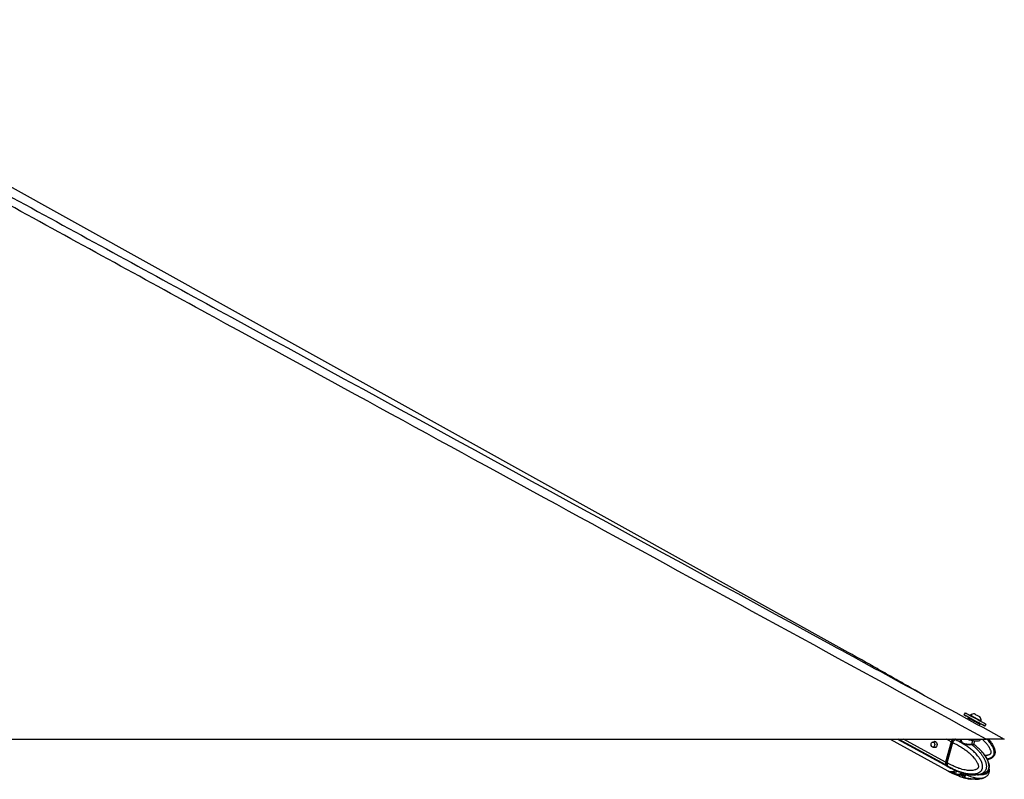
# Model space of a CAD drawing. Header units: millimetres. Extents: x 20 to 22981, y 40 to 19992.
# Tile 157 of 158: x 21432 to 22981, y 6549 to 7745. Entities that reach past the tile are written whole.
import ezdxf

# ---------------------------------------------------------------- set-up
doc = ezdxf.new("R2010")
doc.units = ezdxf.units.MM
doc.header["$LTSCALE"] = 2

msp = doc.modelspace()

# ---------------------------------------------------------------- linework, layer by layer
at = {"color": 7, "linetype": 'Continuous', "lineweight": 25}
for p, q in [((22735.7, 6748.91), (20944.36, 7744.8)), ((22737.61, 6747.85), (22735.7, 6748.91)), ((22854.24, 6681.79), (22855.26, 6681.24)), ((22855.26, 6681.24), (22855.21, 6681.26)), ((22919.43, 6654.01), (22917.76, 6650.93)), ((22924.58, 6646.09), (22923.45, 6644.01)), ((22929.45, 6644.58), (22925.93, 6646.49)), ((22927.97, 6650.24), (22927.61, 6649.59)), ((22942.74, 6647.6), (22942.75, 6647.6)), ((22942.63, 6637.42), (22939.11, 6639.33)), ((22941.88, 6633.95), (22943.03, 6636.06)), ((22944.31, 6640.51), (22944.66, 6641.16)), ((22944.63, 6641.18), (22944.66, 6641.16)), ((22950.8, 6632.98), (22952.47, 6636.06)), ((20412.57, 6612.47), (22952.47, 6612.47)), ((22801.59, 6612.47), (22892.32, 6562.64)), ((22813.39, 6612.47), (22892.35, 6569.31)), ((22874.03, 6607.89), (22868.97, 6607.89)), ((22868.97, 6599.89), (22874.03, 6599.89)), ((22873.39, 6599.32), (22872.61, 6599.89)), ((22873.24, 6607.96), (22873.46, 6608.21)), ((22873.79, 6599.79), (22873.55, 6599.89)), ((22897.64, 6608.38), (22888.88, 6576.34)), ((22898.05, 6608.23), (22889.29, 6576.19)), ((22889.44, 6576.03), (22898.2, 6608.07)), ((22891.52, 6574.9), (22900.27, 6606.93)), ((22898.2, 6608.07), (22900.28, 6606.93)), ((22900.28, 6606.93), (22900.27, 6606.93)), ((22903.36, 6611.54), (22903.23, 6611.59)), ((22913.64, 6612.47), (22913.41, 6611.63)), ((22913.54, 6611.59), (22913.46, 6611.4)), ((22926.03, 6603.54), (22926.96, 6603.82)), ((22926.9, 6603.58), (22926.74, 6603.75)), ((22932.89, 6604.34), (22933.37, 6604.01)), ((22933.29, 6604.73), (22934.73, 6609.98)), ((22938.51, 6599.83), (22938.29, 6600.02)), ((22943.78, 6611.63), (22944.01, 6612.47)), ((22891.52, 6574.89), (22889.44, 6576.03)), ((22889.98, 6571.45), (22891.96, 6570.37)), ((22891.52, 6574.9), (22891.52, 6574.89)), ((22891.96, 6570.37), (22892.09, 6570.29)), ((22892.83, 6569.05), (22894.99, 6567.86)), ((22892.8, 6562.37), (22894.96, 6561.19)), ((22897.64, 6561.21), (22899.88, 6559.98)), ((22904.33, 6557.67), (22899.88, 6559.98)), ((22903.01, 6557.29), (22902.63, 6557.45)), ((22903.01, 6564.02), (22907.1, 6562.35)), ((22903.01, 6557.29), (22907.11, 6555.61)), ((22909.16, 6557.2), (22917.65, 6555.58)), ((22910.07, 6561.04), (22912.09, 6560.29)), ((22915.16, 6557.38), (22914.91, 6557.34)), ((22915.01, 6557.32), (22919.1, 6555.64)), ((22917.65, 6555.58), (22918.27, 6555.98)), ((22919.84, 6554.47), (22919.75, 6554.33)), ((22951.5, 6552.89), (22952.35, 6553.34))]:
    msp.add_line(p, q, dxfattribs=at)
at = {"color": 8, "linetype": 'Continuous', "lineweight": 25}
for p, q in [((22889.44, 6571.74), (22814.94, 6612.47)), ((22888.88, 6576.34), (22822.78, 6612.47)), ((22874, 6607.92), (22873.46, 6608.21)), ((22897.64, 6608.38), (22890.15, 6612.47)), ((22903.23, 6611.59), (22901.63, 6612.47)), ((22930.33, 6604.59), (22931.9, 6610.34)), ((22907.11, 6555.61), (22907.64, 6557.49)), ((22910.77, 6556.89), (22910.07, 6554.31)), ((22915.56, 6552.62), (22916.43, 6555.81)), ((22918.73, 6555.8), (22917.89, 6552.63)), ((22919.75, 6554.33), (22919.9, 6554.94))]:
    msp.add_line(p, q, dxfattribs=at)
at = {"color": 7, "linetype": 'Continuous', "lineweight": 25, "flags": 128}
for points in [[(22925.78, 6646.55), (22924.53, 6647.24), (22922.12, 6648.55), (22920.17, 6649.61), (22918.77, 6650.38), (22917.96, 6650.82), (22917.78, 6650.93), (22918.23, 6650.69), (22919.3, 6650.11), (22920.95, 6649.22), (22923.11, 6648.05), (22925.69, 6646.65), (22928.61, 6645.06), (22931.75, 6643.36), (22934.98, 6641.6), (22938.19, 6639.86)], [(22919.43, 6654.01), (22919.45, 6654), (22919.9, 6653.76), (22920.97, 6653.18), (22922.62, 6652.29), (22924.78, 6651.12), (22927.36, 6649.72), (22930.28, 6648.14), (22933.42, 6646.43), (22936.65, 6644.68), (22939.86, 6642.93)], [(22927.97, 6650.24), (22927.98, 6650.23), (22928.41, 6650), (22929.43, 6649.45), (22930.96, 6648.62), (22932.89, 6647.57), (22935.07, 6646.39), (22937.34, 6645.15), (22939.54, 6643.96), (22941.5, 6642.89), (22943.07, 6642.04), (22944.14, 6641.45), (22944.63, 6641.18)], [(22934.4, 6652.13), (22934.6, 6652.03), (22935.4, 6651.6), (22936.67, 6650.91), (22938.24, 6650.06), (22939.86, 6649.18), (22941.28, 6648.4), (22942.29, 6647.85), (22942.74, 6647.6)], [(22938.19, 6639.86), (22941.24, 6638.2), (22944.03, 6636.68), (22946.44, 6635.36), (22948.39, 6634.3), (22949.8, 6633.53), (22950.6, 6633.09), (22950.78, 6632.99), (22950.33, 6633.23), (22949.26, 6633.81), (22947.61, 6634.7), (22945.46, 6635.87), (22942.87, 6637.27), (22942.45, 6637.49)], [(22939.86, 6642.93), (22942.91, 6641.27), (22945.7, 6639.75), (22948.12, 6638.44), (22950.06, 6637.38), (22951.47, 6636.61), (22952.27, 6636.17), (22952.47, 6636.06)], [(22870, 6607.62), (22870.93, 6606.78), (22871.56, 6605.5), (22871.8, 6603.98), (22871.61, 6602.44), (22871.02, 6601.13), (22870.11, 6600.23), (22869.03, 6599.89), (22867.95, 6600.16), (22867.02, 6601), (22866.38, 6602.28), (22866.15, 6603.81), (22866.34, 6605.34), (22866.93, 6606.66), (22867.83, 6607.55), (22868.91, 6607.89), (22870, 6607.62)], [(22873.38, 6608.37), (22874.5, 6607.37), (22875.26, 6605.83), (22875.55, 6604.01), (22875.32, 6602.16), (22874.61, 6600.58), (22873.53, 6599.5), (22872.24, 6599.09), (22870.93, 6599.42), (22870.28, 6599.89)], [(22898.22, 6608.29), (22898.15, 6608.28), (22898.09, 6608.27), (22898.06, 6608.25), (22898.05, 6608.23)], [(22922.71, 6612.44), (22925.79, 6611.59), (22929.33, 6610.79), (22932.73, 6610.22), (22935.86, 6609.89), (22938.6, 6609.81), (22940.84, 6610), (22942.5, 6610.44), (22943.5, 6611.11), (22943.78, 6611.63)], [(22889.29, 6576.19), (22889.29, 6576.18), (22889.3, 6576.15), (22889.33, 6576.11), (22889.37, 6576.07), (22889.44, 6576.03)], [(22889.44, 6571.74), (22891.03, 6570.18), (22892.6, 6569.18)], [(22912.2, 6557.61), (22911.57, 6557.76), (22911.45, 6557.79)]]:
    msp.add_lwpolyline(points, dxfattribs=at)
at = {"color": 8, "linetype": 'Continuous', "lineweight": 25, "flags": 128}
for points in [[(22898.05, 6608.23), (22898.04, 6608.22), (22898.05, 6608.19), (22898.08, 6608.15), (22898.13, 6608.11), (22898.2, 6608.07)], [(22904.94, 6612.6), (22904.57, 6612.37), (22903.36, 6611.54)]]:
    msp.add_lwpolyline(points, dxfattribs=at)
at = {"color": 7, "linetype": 'Continuous', "lineweight": 25}
for centre, radius, start, end in [((22934.04, 6641.51), 10.63, 88.01802, 124.81559), ((22934.04, 6641.51), 10.63, 358.13887, 34.93644), ((22872.15, 6606.06), 2.62, 61.95087, 135.55508), ((22906.13, 6606.05), 8.8, 132.52359, 164.6499), ((22931.5, 6604.23), 1.22, 162.72892, 225.17576), ((22893.77, 6574.6), 5.19, 160.50738, 213.4731), ((22897.63, 6573.85), 12.41, 244.62615, 301.52918), ((22912.35, 6549.91), 6.49, 69.18347, 89.24462)]:
    msp.add_arc(centre, radius, start, end, dxfattribs=at)
at = {"color": 8, "linetype": 'Continuous', "lineweight": 25}
for centre, radius, start, end in [((22899.72, 6576.46), 9.8, 218.95554, 241.20279), ((22899.74, 6570.03), 10.05, 241.59432, 270.83219), ((22899.45, 6575.41), 15.44, 271.59704, 299.98063)]:
    msp.add_arc(centre, radius, start, end, dxfattribs=at)
at = {"color": 7, "linetype": 'Continuous', "lineweight": 25}
for centre, major_axis, ratio, start_param, end_param in [((22933.8, 6641.08), (9.23, -5.01), 0.0146119, 3.1409498, 6.2825424), ((22934.28, 6641.96), (8.35, -4.54), 0.0162743, 3.1761765, 6.2843795), ((22934.28, 6641.96), (4.83, -2.63), 0.0162743, 3.1407974, 6.2826947), ((22902.38, 6608.1), (2.84, 5.28), 0.648436, 0.9497568, 1.9123075), ((22901.98, 6608.32), (2.55, 4.76), 0.6471977, 0.9492822, 1.9118329), ((22893.62, 6576.06), (2.84, 5.28), 0.648436, 1.9123075, 2.8748583), ((22903.18, 6588.18), (10.29, 19.16), 0.6475393, 2.8745141, 3.1367678), ((22903.18, 6581.48), (10.33, 19.14), 0.6465662, 3.1174697, 3.4858642)]:
    msp.add_ellipse(centre, major_axis=major_axis, ratio=ratio, start_param=start_param, end_param=end_param, dxfattribs=at)
at = {"color": 8, "linetype": 'Continuous', "lineweight": 25}
for centre, major_axis, ratio, start_param, end_param in [((22934.28, 6641.96), (8.35, -4.54), 0.0162743, 3.1391126, 3.1761765), ((22903.18, 6581.48), (10.62, 18.98), 0.6705683, 3.4960425, 3.9394937)]:
    msp.add_ellipse(centre, major_axis=major_axis, ratio=ratio, start_param=start_param, end_param=end_param, dxfattribs=at)
at = {"color": 7, "linetype": 'Continuous', "lineweight": 25}
for points, knots in [([(22952.47, 6612.47), (22745.9, 6725.34), (22341.01, 6946.57), (21831.56, 7225.19), (21424.28, 7448.43), (21146.26, 7601.1), (20973.55, 7696.81), (20904.91, 7734.86)], [0, 0, 0, 0, 0.3022185, 0.5923722, 0.7456383, 0.8989047, 1, 1, 1, 1]), ([(21765.38, 7276.43), (22080.02, 7104.58), (22485.36, 6883.18), (22890.55, 6661.97), (22981.22, 6612.47)], [0, 0, 0, 0, 0.77622546, 1, 1, 1, 1]), ([(22854.28, 6681.77), (22850.78, 6683.75), (22843.32, 6687.97), (22831.85, 6694.49), (22819.91, 6701.29), (22807.97, 6708.09), (22796.04, 6714.88), (22784.09, 6721.68), (22772.1, 6728.48), (22760.06, 6735.28), (22747.98, 6742.08), (22739.78, 6746.64), (22735.7, 6748.91)], [0, 0, 0, 0, 0.0927635, 0.1976482, 0.3015102, 0.4043514, 0.5061733, 0.6069767, 0.7067618, 0.8055283, 0.9032749, 1, 1, 1, 1]), ([(22925.93, 6646.49), (22925.83, 6646.54), (22925.62, 6646.63), (22925.28, 6646.62), (22924.95, 6646.5), (22924.73, 6646.32), (22924.62, 6646.17), (22924.59, 6646.11), (22924.58, 6646.09)], [0, 0, 0, 0, 0.21462352, 0.42924643, 0.64388596, 0.8585536, 0.96781356, 1, 1, 1, 1]), ([(22943.03, 6636.06), (22943.04, 6636.08), (22943.07, 6636.14), (22943.14, 6636.32), (22943.17, 6636.6), (22943.09, 6636.94), (22942.91, 6637.23), (22942.72, 6637.36), (22942.63, 6637.42)], [0, 0, 0, 0, 0.0321864, 0.1414464, 0.356114, 0.5707536, 0.7853765, 1, 1, 1, 1]), ([(22900.27, 6606.93), (22902.66, 6605.8), (22907.44, 6603.54), (22913.85, 6599.75), (22919.58, 6595.86), (22923.78, 6592.58), (22927.06, 6589.71), (22929.48, 6587.42), (22931.83, 6584.97), (22933.85, 6582.63), (22935.53, 6580.45), (22936.91, 6578.45), (22938.2, 6576.31), (22939.22, 6574.28), (22939.94, 6572.38), (22940.33, 6570.98), (22940.49, 6569.83), (22940.52, 6569.08), (22940.46, 6568.43), (22940.33, 6567.92), (22940.12, 6567.42), (22939.82, 6566.94), (22939.25, 6566.24), (22938.36, 6565.5), (22937.18, 6564.81), (22935.95, 6564.27), (22934.06, 6563.66), (22931.46, 6563.18), (22928.2, 6562.99), (22924.97, 6563.12), (22921.36, 6563.53), (22917.32, 6564.29), (22912.29, 6565.61), (22906.7, 6567.51), (22901.1, 6569.89), (22896.03, 6572.36), (22893.03, 6574.05), (22891.52, 6574.9)], [0, 0, 0, 0, 0.0737382, 0.1477499, 0.2040902, 0.2606163, 0.2892634, 0.3179527, 0.346811, 0.3757532, 0.3953177, 0.4149389, 0.4348278, 0.4548835, 0.4678942, 0.4811204, 0.4871973, 0.4933926, 0.4974322, 0.5016088, 0.5050429, 0.5101356, 0.5153535, 0.5279137, 0.5408256, 0.5534139, 0.5660825, 0.5981467, 0.6305735, 0.6616784, 0.6928908, 0.7368231, 0.7808927, 0.8428379, 0.9050024, 0.9524643, 1, 1, 1, 1]), ([(22892.09, 6570.29), (22892.09, 6570.29), (22893.61, 6569.4), (22896.68, 6567.69), (22900.83, 6565.61), (22904.53, 6563.94), (22907.74, 6562.62), (22910.98, 6561.42), (22914.72, 6560.21), (22918.18, 6559.27), (22921.34, 6558.59), (22924.08, 6558.11), (22927.19, 6557.73), (22930.13, 6557.6), (22932.53, 6557.66), (22934.4, 6557.81), (22936.26, 6558.08), (22938.03, 6558.49), (22939.68, 6559.02), (22941.31, 6559.72), (22942.68, 6560.55), (22943.79, 6561.43), (22944.61, 6562.24), (22945.4, 6563.23), (22946.06, 6564.36), (22946.59, 6565.64), (22946.96, 6567.06), (22947.14, 6568.66), (22947.11, 6570.32), (22946.86, 6572.26), (22946.41, 6574.03), (22945.87, 6575.6), (22945.37, 6576.82), (22944.79, 6578.08), (22943.89, 6579.79), (22942.64, 6581.85), (22941, 6584.19), (22939.09, 6586.61), (22936.91, 6589.09), (22934.45, 6591.58), (22931.89, 6593.94), (22929.24, 6596.19), (22926.52, 6598.32), (22923.73, 6600.36), (22920.88, 6602.28), (22917.78, 6604.23), (22914.41, 6606.19), (22910.78, 6608.12), (22907.09, 6609.92), (22904.61, 6611.01), (22903.36, 6611.54), (22903.36, 6611.54)], [0, 0, 0, 0, 0.0000008, 0.0422988, 0.0846616, 0.1132066, 0.1417738, 0.1704139, 0.1990821, 0.240084, 0.2606379, 0.2812096, 0.310911, 0.3407054, 0.3567824, 0.3728877, 0.3891046, 0.4053751, 0.4193367, 0.4333772, 0.4501665, 0.4587253, 0.4673529, 0.4771651, 0.4871827, 0.4957786, 0.5059084, 0.5163913, 0.5271376, 0.538147, 0.5546942, 0.5631392, 0.5716177, 0.5816062, 0.5916263, 0.6118283, 0.6324396, 0.6531314, 0.679323, 0.7055971, 0.7320597, 0.7585662, 0.7855615, 0.8125874, 0.8396954, 0.8668271, 0.9000368, 0.933281, 0.9666243, 0.9999992, 1, 1, 1, 1]), ([(22900.28, 6606.93), (22900.37, 6607.25), (22900.55, 6607.88), (22900.97, 6608.81), (22901.48, 6609.69), (22902.03, 6610.44), (22902.6, 6611.06), (22903, 6611.41), (22903.21, 6611.58), (22903.23, 6611.59)], [0, 0, 0, 0, 0.1727183, 0.3504478, 0.5231653, 0.700887, 0.8420862, 0.9859711, 1, 1, 1, 1]), ([(22933.45, 6603.95), (22933.45, 6603.95), (22933.48, 6603.92), (22933.39, 6603.99), (22933.22, 6604.33), (22933.3, 6604.62), (22933.33, 6604.74)], [0, 0, 0, 0, 0.0010055, 0.416609, 0.7553269, 1, 1, 1, 1]), ([(22938.73, 6599.61), (22937.09, 6601.06), (22935.33, 6602.61), (22933.48, 6603.92), (22933.36, 6604)], [0, 0, 0, 0, 0.9336637, 1, 1, 1, 1]), ([(22951.46, 6559.65), (22951.5, 6559.67), (22952.09, 6559.96), (22952.93, 6560.55), (22953.95, 6561.43), (22954.72, 6562.24), (22955.47, 6563.23), (22956.11, 6564.36), (22956.63, 6565.64), (22957, 6567.06), (22957.19, 6568.66), (22957.2, 6570.32), (22957.05, 6571.84), (22956.75, 6573.62), (22956.34, 6575.22), (22955.81, 6576.82), (22955.34, 6578.08), (22954.61, 6579.79), (22953.59, 6581.85), (22952.25, 6584.19), (22950.68, 6586.61), (22948.88, 6589.09), (22946.85, 6591.58), (22944.74, 6593.94), (22942.54, 6596.18), (22940.4, 6598.22), (22938.96, 6599.46), (22938.3, 6600.03)], [0, 0, 0, 0, 0.0035094, 0.0482249, 0.0708321, 0.0937467, 0.119807, 0.1464133, 0.1692434, 0.1961474, 0.2239893, 0.2525307, 0.281771, 0.303688, 0.348157, 0.3706753, 0.3972041, 0.4238168, 0.4774721, 0.5322143, 0.5871703, 0.6567333, 0.7265157, 0.7967985, 0.8671982, 0.9388959, 1, 1, 1, 1]), ([(22981.22, 6612.47), (22981.16, 6612.47), (22981.03, 6612.47), (22979.92, 6612.47), (22978.21, 6612.47), (22976.15, 6612.47), (22973.46, 6612.47), (22969.38, 6612.47), (22964.11, 6612.47), (22958.05, 6612.47), (22954.34, 6612.47), (22952.47, 6612.47)], [0, 0, 0, 0, 0.125074, 0.2528462, 0.338625, 0.426559, 0.5124713, 0.6014208, 0.7600165, 0.8786617, 1, 1, 1, 1]), ([(22956.36, 6612.47), (22956.99, 6611.72), (22958.27, 6610.21), (22960.06, 6607.86), (22961.74, 6605.44), (22963.27, 6602.92), (22964.39, 6600.72), (22965.18, 6598.89), (22965.78, 6597.27), (22966.31, 6595.36), (22966.67, 6593.17), (22966.72, 6590.93), (22966.38, 6588.9), (22965.74, 6587.15), (22964.9, 6585.71), (22963.83, 6584.42), (22962.61, 6583.36), (22961.29, 6582.48), (22959.84, 6581.72), (22958.12, 6581.04), (22956.37, 6580.51), (22955.19, 6580.29), (22954.72, 6580.2)], [0, 0, 0, 0, 0.0707489, 0.1418962, 0.2117549, 0.2818401, 0.3529484, 0.388757, 0.4246651, 0.4772275, 0.5304324, 0.5833989, 0.6374113, 0.6766368, 0.7170054, 0.7562311, 0.7964424, 0.8326682, 0.8693378, 0.9139466, 0.9651653, 1, 1, 1, 1]), ([(22951.73, 6559.81), (22951.94, 6559.91), (22952.87, 6560.38), (22954.27, 6561.54), (22955.77, 6563.18), (22956.93, 6565.06), (22957.62, 6567.13), (22957.84, 6569.25), (22957.72, 6571.37), (22957.31, 6573.6), (22956.56, 6576.11), (22955.45, 6578.89), (22953.88, 6581.92), (22951.82, 6585.29), (22949.21, 6588.9), (22945.95, 6592.73), (22943.38, 6595.46), (22941.84, 6596.84), (22941.64, 6597.01)], [0, 0, 0, 0, 0.0165047, 0.0728308, 0.1173581, 0.1609233, 0.2071999, 0.2486823, 0.287943, 0.3347177, 0.3864671, 0.4507418, 0.5259581, 0.612818, 0.7201408, 0.8409546, 0.9793824, 1, 1, 1, 1]), ([(22891.52, 6574.89), (22891.44, 6574.59), (22891.28, 6573.96), (22891.2, 6573.06), (22891.23, 6572.2), (22891.38, 6571.48), (22891.62, 6570.88), (22891.83, 6570.54), (22891.95, 6570.38), (22891.96, 6570.37)], [0, 0, 0, 0, 0.1727117, 0.3504341, 0.523145, 0.7008597, 0.8420721, 0.9859711, 1, 1, 1, 1]), ([(22894.99, 6567.87), (22897.22, 6566.66), (22899.66, 6565.35), (22902.18, 6564.26), (22902.39, 6564.17)], [0, 0, 0, 0, 0.9153333, 1, 1, 1, 1]), ([(22894.95, 6561.19), (22897.18, 6559.98), (22899.62, 6558.66), (22902.14, 6557.57), (22902.35, 6557.48)], [0, 0, 0, 0, 0.91596769, 1, 1, 1, 1]), ([(22902.05, 6564.34), (22902.04, 6564.35), (22902.01, 6564.38), (22902.31, 6564.3), (22902.78, 6564.11), (22903.01, 6564.02)], [0, 0, 0, 0, 0.1538591, 0.5882833, 1, 1, 1, 1]), ([(22902.72, 6564.13), (22902.72, 6564.13), (22902.47, 6564.08), (22902.28, 6564.19), (22902.08, 6564.3)], [0, 0, 0, 0, 0.0002684, 1, 1, 1, 1]), ([(22903.47, 6557.58), (22903.21, 6557.5), (22902.7, 6557.34), (22902.29, 6557.5), (22902.09, 6557.58)], [0, 0, 0, 0, 0.49697463, 1, 1, 1, 1]), ([(22903.47, 6557.58), (22903.6, 6557.61), (22903.79, 6557.66), (22904.18, 6557.67), (22904.33, 6557.67)], [0, 0, 0, 0, 0.63518484, 1, 1, 1, 1]), ([(22904.33, 6557.67), (22904.61, 6557.66), (22905.06, 6557.66), (22905.61, 6557.6), (22905.81, 6557.59)], [0, 0, 0, 0, 0.6350635, 1, 1, 1, 1]), ([(22905.81, 6557.59), (22906.79, 6557.51), (22908.76, 6557.36), (22910.76, 6557.52), (22911.77, 6557.61)], [0, 0, 0, 0, 0.4969746, 1, 1, 1, 1]), ([(22907.1, 6562.35), (22907.36, 6562.24), (22907.87, 6562.04), (22908.82, 6561.61), (22909.56, 6561.27), (22909.97, 6561.09), (22910.07, 6561.04)], [0, 0, 0, 0, 0.29905047, 0.59799049, 0.90149061, 1, 1, 1, 1]), ([(22910.07, 6554.31), (22909.74, 6554.46), (22909.08, 6554.75), (22908.07, 6555.22), (22907.43, 6555.49), (22907.15, 6555.6), (22907.11, 6555.61)], [0, 0, 0, 0, 0.320917, 0.6423854, 0.9503785, 1, 1, 1, 1]), ([(22910.07, 6554.31), (22910.95, 6553.95), (22912.72, 6553.23), (22914.61, 6552.83), (22915.56, 6552.62)], [0, 0, 0, 0, 0.4967217, 1, 1, 1, 1]), ([(22911.77, 6557.61), (22912.17, 6557.64), (22912.96, 6557.7), (22914.14, 6557.62), (22914.73, 6557.42), (22915.01, 6557.32)], [0, 0, 0, 0, 0.3389257, 0.6783333, 1, 1, 1, 1]), ([(22912.01, 6553.56), (22912.56, 6553.37), (22914.05, 6552.85), (22917.13, 6551.9), (22921.74, 6550.74), (22925.95, 6549.81), (22928.65, 6549.65), (22929.19, 6549.62)], [0, 0, 0, 0, 0.10108771, 0.27208749, 0.54638284, 0.90999205, 1, 1, 1, 1]), ([(22912.08, 6560.27), (22912.62, 6560.08), (22914.09, 6559.57), (22917.14, 6558.65), (22921.7, 6557.48), (22927.82, 6556.29), (22932.49, 6556.09), (22935.01, 6555.97)], [0, 0, 0, 0, 0.0749485, 0.2033958, 0.4085146, 0.6800604, 1, 1, 1, 1]), ([(22914.65, 6555.97), (22914.61, 6555.85), (22914.52, 6555.62), (22914.25, 6555.33), (22913.92, 6555.14), (22913.53, 6555.06), (22913.23, 6555.09), (22912.94, 6555.19), (22912.69, 6555.35), (22912.47, 6555.66), (22912.37, 6556.02), (22912.41, 6556.27), (22912.43, 6556.39)], [0, 0, 0, 0, 0.1043681, 0.2087075, 0.3127248, 0.4190019, 0.5282372, 0.5686689, 0.6775865, 0.7865951, 0.8932335, 1, 1, 1, 1]), ([(22917.02, 6552.47), (22916.73, 6552.48), (22916.29, 6552.49), (22915.75, 6552.59), (22915.56, 6552.62)], [0, 0, 0, 0, 0.64357563, 1, 1, 1, 1]), ([(22917.89, 6552.63), (22917.75, 6552.57), (22917.54, 6552.48), (22917.15, 6552.47), (22917.02, 6552.47)], [0, 0, 0, 0, 0.6435761, 1, 1, 1, 1]), ([(22919.75, 6554.33), (22919.42, 6553.97), (22918.76, 6553.25), (22918.18, 6552.84), (22917.89, 6552.63)], [0, 0, 0, 0, 0.4967217, 1, 1, 1, 1]), ([(22919.07, 6555.66), (22919.06, 6555.62), (22919.03, 6555.46), (22919.09, 6555.3), (22919.14, 6555.17)], [0, 0, 0, 0, 0.2136183, 1, 1, 1, 1]), ([(22919.1, 6555.64), (22919.31, 6555.54), (22919.73, 6555.33), (22919.97, 6554.96), (22919.9, 6554.73), (22919.88, 6554.64)], [0, 0, 0, 0, 0.3838705, 0.7675993, 1, 1, 1, 1]), ([(22919.49, 6555.42), (22919.49, 6555.42), (22919.43, 6555.32), (22919.34, 6555.19), (22919.24, 6555.1), (22919.17, 6555.09), (22919.12, 6555.1), (22919.11, 6555.18), (22919.11, 6555.19)], [0, 0, 0, 0, 0.0093869, 0.2841647, 0.566591, 0.6711266, 0.9527312, 1, 1, 1, 1]), ([(22935.2, 6549.2), (22937, 6549.26), (22940.18, 6549.36), (22944.41, 6550.14), (22947.51, 6551.07), (22949.7, 6551.94), (22950.87, 6552.54), (22951.36, 6552.79)], [0, 0, 0, 0, 0.3339143, 0.5888061, 0.7764053, 0.9069567, 1, 1, 1, 1]), ([(22938.91, 6556.21), (22939.43, 6556.23), (22941.33, 6556.32), (22944.29, 6556.92), (22947.42, 6557.83), (22949.63, 6558.71), (22950.81, 6559.31), (22951.3, 6559.56)], [0, 0, 0, 0, 0.1252864, 0.4602471, 0.7065064, 0.8776332, 1, 1, 1, 1]), ([(22951.5, 6552.89), (22951.79, 6553.03), (22952.79, 6553.53), (22954.27, 6554.73), (22955.77, 6556.38), (22956.93, 6558.25), (22957.63, 6560.32), (22957.84, 6562.43), (22957.74, 6564.5), (22957.47, 6565.83), (22957.33, 6566.53)], [0, 0, 0, 0, 0.0662203, 0.2332331, 0.3653282, 0.4945651, 0.6318226, 0.7549145, 0.8713461, 1, 1, 1, 1])]:
    msp.add_open_spline(points, degree=3, knots=knots, dxfattribs=at)
at = {"color": 8, "linetype": 'Continuous', "lineweight": 25}
for points, knots in [([(20925.14, 7736), (20995.29, 7697.58), (21170.73, 7601.48), (21450.62, 7448.43), (21660.46, 7333.76), (21765.38, 7276.43)], [0, 0, 0, 0, 0.2498695, 0.6249343, 1, 1, 1, 1]), ([(22930.64, 6603.37), (22930.44, 6603.37), (22929.39, 6603.37), (22927.04, 6603.4), (22923.43, 6603.56), (22919.7, 6604.02), (22916.42, 6604.99), (22914.03, 6606.5), (22912.59, 6608.43), (22912.22, 6610.48), (22912.48, 6612.03), (22913.23, 6612.42), (22913.31, 6612.47)], [0, 0, 0, 0, 0.0272023, 0.1420522, 0.2593006, 0.3842727, 0.5068491, 0.6191194, 0.7314205, 0.8516435, 0.9836649, 1, 1, 1, 1]), ([(22913.46, 6611.4), (22913.4, 6611.28), (22913.08, 6610.61), (22913.5, 6609.06), (22914.7, 6607.25), (22916.93, 6605.82), (22920, 6604.99), (22923.51, 6604.66), (22926.92, 6604.59), (22929.14, 6604.59), (22930.14, 6604.59), (22930.33, 6604.59)], [0, 0, 0, 0, 0.0300244, 0.1671081, 0.293509, 0.4190357, 0.5569534, 0.6995882, 0.8349641, 0.9683651, 1, 1, 1, 1]), ([(22930.33, 6604.59), (22931.01, 6604.6), (22932.44, 6604.6), (22933.31, 6604.58), (22933.21, 6604.73), (22933.18, 6604.76)], [0, 0, 0, 0, 0.4077562, 0.8661984, 1, 1, 1, 1]), ([(22933.37, 6604.01), (22933.39, 6603.99), (22933.82, 6603.69), (22933.75, 6603.54), (22932.91, 6603.38), (22931.36, 6603.37), (22930.64, 6603.37)], [0, 0, 0, 0, 0.0229834, 0.3500189, 0.6948103, 1, 1, 1, 1]), ([(22930.64, 6603.37), (22931.7, 6602.48), (22933.94, 6600.59), (22937.27, 6597.46), (22940.06, 6594.58), (22942.23, 6592.12), (22943.82, 6590.2), (22945.36, 6588.18), (22946.83, 6586.09), (22948.22, 6583.9), (22949.53, 6581.6), (22950.52, 6579.57), (22951.23, 6577.85), (22951.8, 6576.31), (22952.35, 6574.5), (22952.8, 6572.37), (22953.04, 6570.15), (22952.99, 6568.1), (22952.69, 6566.28), (22952.24, 6564.74), (22951.6, 6563.33), (22950.84, 6562.11), (22950, 6561.07), (22949.05, 6560.13), (22947.91, 6559.23), (22946.58, 6558.41), (22945.12, 6557.72), (22943.63, 6557.16), (22941.93, 6556.69), (22940.03, 6556.31), (22937.94, 6556.07), (22936.26, 6555.97), (22935.28, 6555.98), (22935, 6555.99)], [0, 0, 0, 0, 0.0656312, 0.1387799, 0.2120955, 0.2490971, 0.2861374, 0.323324, 0.3605763, 0.3971539, 0.4338501, 0.4710821, 0.4898313, 0.5086325, 0.5361539, 0.5640117, 0.5917447, 0.6200253, 0.6405636, 0.6617003, 0.6822387, 0.7032931, 0.7222607, 0.7414607, 0.7648177, 0.7916355, 0.8186671, 0.8461769, 0.8737908, 0.9106941, 0.9477192, 0.9850259, 1, 1, 1, 1]), ([(22946.31, 6612.47), (22946.92, 6611.9), (22948.5, 6610.44), (22950.92, 6607.93), (22953.24, 6605.28), (22955.15, 6602.83), (22956.68, 6600.61), (22958.07, 6598.28), (22959.12, 6596.09), (22959.8, 6594.09), (22960.1, 6592.64), (22960.15, 6591.47), (22960.08, 6590.73), (22959.89, 6590.09), (22959.65, 6589.61), (22959.29, 6589.15), (22958.83, 6588.73), (22957.96, 6588.14), (22956.68, 6587.56), (22955.01, 6587.07), (22953.29, 6586.77), (22951.9, 6586.58), (22951.07, 6586.57), (22950.82, 6586.57)], [0, 0, 0, 0, 0.0676304, 0.1737102, 0.2800984, 0.3520155, 0.4241406, 0.4972502, 0.5709725, 0.6187983, 0.6674164, 0.6897544, 0.7125276, 0.7273767, 0.7427294, 0.7553526, 0.774073, 0.7932532, 0.8394231, 0.8868858, 0.933159, 0.9797274, 1, 1, 1, 1]), ([(22954.1, 6581.42), (22954.75, 6581.54), (22956.26, 6581.79), (22958.14, 6582.37), (22959.75, 6583.05), (22960.97, 6583.71), (22962.17, 6584.54), (22963.24, 6585.55), (22964.14, 6586.73), (22964.84, 6588.06), (22965.31, 6589.61), (22965.51, 6591.26), (22965.45, 6593.23), (22965.1, 6595.06), (22964.62, 6596.7), (22964.14, 6598), (22963.56, 6599.34), (22962.65, 6601.19), (22961.32, 6603.43), (22959.53, 6606.03), (22957.4, 6608.74), (22955.55, 6610.9), (22954.3, 6612.16), (22953.99, 6612.47)], [0, 0, 0, 0, 0.04853723, 0.11131878, 0.14332289, 0.17558495, 0.21227598, 0.24973571, 0.28187889, 0.3197577, 0.35895712, 0.39914128, 0.44030949, 0.50218548, 0.53376451, 0.56546859, 0.60281927, 0.64028792, 0.71583064, 0.79290366, 0.87027782, 0.96821736, 1, 1, 1, 1]), ([(22935.2, 6549.21), (22934.71, 6549.21), (22933.51, 6549.21), (22931.59, 6549.34), (22929.44, 6549.56), (22927.29, 6549.88), (22924.5, 6550.4), (22921.06, 6551.21), (22918.37, 6552.05), (22917.02, 6552.47)], [0, 0, 0, 0, 0.0796915, 0.1967798, 0.3139968, 0.4315367, 0.549162, 0.7743778, 1, 1, 1, 1]), ([(22917.7, 6558.55), (22918.49, 6558.11), (22920.17, 6557.19), (22922.78, 6555.92), (22925.51, 6554.71), (22928.68, 6553.48), (22931.62, 6552.54), (22934.32, 6551.85), (22936.66, 6551.36), (22939.32, 6550.98), (22941.85, 6550.83), (22943.94, 6550.89), (22945.57, 6551.03), (22947.2, 6551.3), (22948.76, 6551.7), (22950.2, 6552.21), (22951.08, 6552.66), (22951.51, 6552.88)], [0, 0, 0, 0, 0.0737232, 0.1565848, 0.2396584, 0.3228133, 0.4417434, 0.501362, 0.5610322, 0.647184, 0.7336055, 0.7802383, 0.8269535, 0.8739922, 0.9211864, 0.9616833, 1, 1, 1, 1]), ([(22956.16, 6563.95), (22956.17, 6563.92), (22956.23, 6563.63), (22956.27, 6563.04), (22956.28, 6562.29), (22956.2, 6561.64), (22956.08, 6561.13), (22955.87, 6560.63), (22955.59, 6560.15), (22955.06, 6559.46), (22954.25, 6558.72), (22953.17, 6558.02), (22952.06, 6557.49), (22950.36, 6556.88), (22948.02, 6556.41), (22945.11, 6556.24), (22942.95, 6556.31), (22941.78, 6556.46), (22941.54, 6556.5)], [0, 0, 0, 0, 0.00373561, 0.03590645, 0.06870394, 0.09008925, 0.11219997, 0.13037961, 0.15734039, 0.18496337, 0.25145629, 0.31981117, 0.386453, 0.45351983, 0.62326603, 0.7949314, 0.95959854, 1, 1, 1, 1])]:
    msp.add_open_spline(points, degree=3, knots=knots, dxfattribs=at)

doc.saveas('drawing.dxf')
